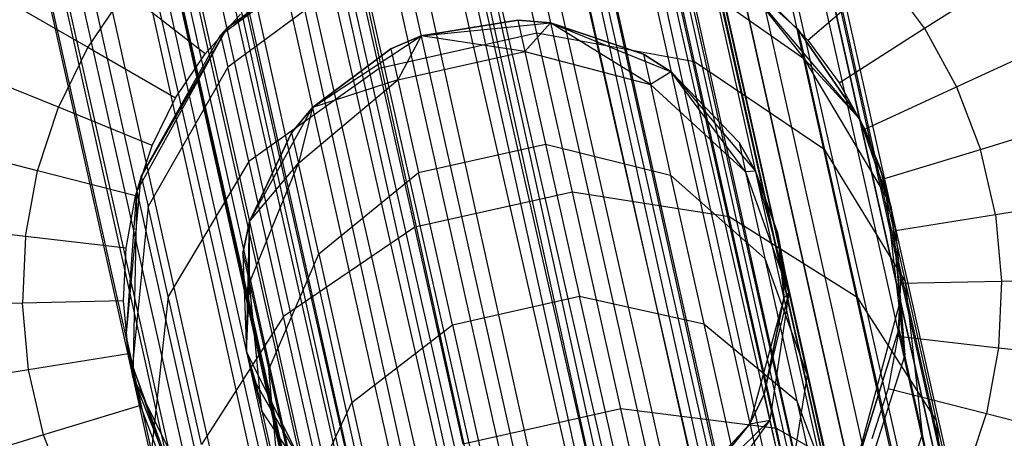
# Model space of a CAD drawing. Extents: x -38.3 to -0.1, y -39.1 to 0.
# Tile 200 of 256: x -22.035 to -21.536, y -7.943 to -7.731. Entities that reach past the tile are written whole.
import ezdxf

# ---------------------------------------------------------------- set-up
doc = ezdxf.new("R2010")
doc.units = 0
doc.header["$MEASUREMENT"] = 0
doc.layers.get('0').update_dxf_attribs({"color": 13, "linetype": 'CONTINUOUS'})

# ---------------------------------------------------------------- blocks, each defined once
blk = doc.blocks.new('ORTO_XII_A_STL')
at = {"color": 0}
for p, q in [((19.29394, 21.348, 0.9397), (15.55143, 38.08023, 0.9397)), ((19.29394, 21.348, 0.9397), (15.55143, 38.08023, 0.9397)), ((15.55143, 38.08023, 1.03392), (19.29394, 21.348, 1.03392)), ((15.55143, 38.08023, 1.03392), (19.29394, 21.348, 1.03392)), ((15.55561, 38.08117, 1.01054), (19.29394, 21.348, 1.03392)), ((15.55561, 38.08117, 1.01054), (19.29394, 21.348, 1.03392)), ((19.29394, 21.348, 1.03392), (15.55701, 38.08148, 0.98681)), ((19.29394, 21.348, 1.03392), (15.55701, 38.08148, 0.98681)), ((19.29952, 21.34925, 0.98681), (15.55701, 38.08148, 0.98681)), ((19.29952, 21.34925, 0.98681), (15.55701, 38.08148, 0.98681)), ((19.29394, 21.348, 0.9397), (15.54453, 38.07869, 0.91701)), ((19.29394, 21.348, 0.9397), (15.54453, 38.07869, 0.91701)), ((19.25121, 21.33844, 0.85627), (15.54453, 38.07869, 0.91701)), ((19.25121, 21.33844, 0.85627), (15.54453, 38.07869, 0.91701)), ((19.25121, 21.33844, 0.85627), (15.5087, 38.07067, 0.85627)), ((19.25121, 21.33844, 0.85627), (15.5087, 38.07067, 0.85627)), ((15.5087, 38.07067, 1.11735), (19.25121, 21.33844, 1.11735)), ((15.5087, 38.07067, 1.11735), (19.25121, 21.33844, 1.11735)), ((15.52301, 38.07387, 1.09863), (19.29394, 21.348, 1.03392)), ((15.52301, 38.07387, 1.09863), (19.29394, 21.348, 1.03392)), ((15.52301, 38.07387, 1.09863), (19.25121, 21.33844, 1.11735)), ((15.52301, 38.07387, 1.09863), (19.25121, 21.33844, 1.11735)), ((15.49064, 38.06664, 0.93795), (19.20807, 21.32879, 0.89544)), ((15.49064, 38.06664, 0.93795), (19.20807, 21.32879, 0.89544)), ((15.4923, 38.06701, 0.83947), (19.17554, 21.32152, 0.80275)), ((15.4923, 38.06701, 0.83947), (19.17554, 21.32152, 0.80275)), ((15.4923, 38.06701, 0.83947), (19.25121, 21.33844, 0.85627)), ((15.4923, 38.06701, 0.83947), (19.25121, 21.33844, 0.85627)), ((15.49547, 38.06772, 1.01979), (19.23798, 21.33548, 1.01979)), ((15.49547, 38.06772, 1.01979), (19.23798, 21.33548, 1.01979)), ((15.49547, 38.06772, 1.01979), (19.24189, 21.33636, 0.98681)), ((15.49547, 38.06772, 1.01979), (19.24189, 21.33636, 0.98681)), ((15.49547, 38.06772, 0.95383), (19.23798, 21.33548, 0.95383)), ((15.49547, 38.06772, 0.95383), (19.23798, 21.33548, 0.95383)), ((15.49547, 38.06772, 0.95383), (19.20807, 21.32879, 0.89544)), ((15.49547, 38.06772, 0.95383), (19.20807, 21.32879, 0.89544)), ((15.4984, 38.06837, 1.00342), (19.24189, 21.33636, 0.98681)), ((15.4984, 38.06837, 1.00342), (19.24189, 21.33636, 0.98681)), ((15.4984, 38.06837, 1.00342), (19.23798, 21.33548, 0.95383)), ((15.4984, 38.06837, 1.00342), (19.23798, 21.33548, 0.95383)), ((15.46556, 38.06103, 1.07819), (19.20807, 21.32879, 1.07819)), ((15.46556, 38.06103, 1.07819), (19.20807, 21.32879, 1.07819)), ((15.46556, 38.06103, 1.07819), (19.23798, 21.33548, 1.01979)), ((15.46556, 38.06103, 1.07819), (19.23798, 21.33548, 1.01979)), ((15.46556, 38.06103, 0.89544), (19.20807, 21.32879, 0.89544)), ((15.46556, 38.06103, 0.89544), (19.20807, 21.32879, 0.89544)), ((15.46556, 38.06103, 0.89544), (19.1551, 21.31694, 0.85797)), ((15.46556, 38.06103, 0.89544), (19.1551, 21.31694, 0.85797)), ((15.47558, 38.06327, 1.06509), (19.23798, 21.33548, 1.01979)), ((15.47558, 38.06327, 1.06509), (19.23798, 21.33548, 1.01979)), ((15.45408, 38.05846, 0.88367), (19.1551, 21.31694, 0.85797)), ((15.45408, 38.05846, 0.88367), (19.1551, 21.31694, 0.85797)), ((15.45418, 38.05848, 1.16111), (19.25121, 21.33844, 1.11735)), ((15.45418, 38.05848, 1.16111), (19.25121, 21.33844, 1.11735)), ((15.45418, 38.05848, 1.16111), (19.17554, 21.32152, 1.17087)), ((15.45418, 38.05848, 1.16111), (19.17554, 21.32152, 1.17087)), ((15.4274, 38.05249, 1.10882), (19.20807, 21.32879, 1.07819)), ((15.4274, 38.05249, 1.10882), (19.20807, 21.32879, 1.07819)), ((15.43303, 38.05375, 0.80275), (19.17554, 21.32152, 0.80275)), ((15.43303, 38.05375, 0.80275), (19.17554, 21.32152, 0.80275)), ((15.43303, 38.05375, 1.17087), (19.17554, 21.32152, 1.17087)), ((15.43303, 38.05375, 1.17087), (19.17554, 21.32152, 1.17087)), ((15.39709, 38.04571, 0.85302), (19.09121, 21.30265, 0.85002)), ((15.39709, 38.04571, 0.85302), (19.09121, 21.30265, 0.85002)), ((15.41088, 38.04879, 0.79568), (19.08426, 21.3011, 0.7914)), ((15.41088, 38.04879, 0.79568), (19.08426, 21.3011, 0.7914)), ((15.41088, 38.04879, 0.79568), (19.17554, 21.32152, 0.80275)), ((15.41088, 38.04879, 0.79568), (19.17554, 21.32152, 0.80275)), ((15.41259, 38.04918, 1.11565), (19.1551, 21.31694, 1.11565)), ((15.41259, 38.04918, 1.11565), (19.1551, 21.31694, 1.11565)), ((15.41259, 38.04918, 1.11565), (19.20807, 21.32879, 1.07819)), ((15.41259, 38.04918, 1.11565), (19.20807, 21.32879, 1.07819)), ((15.41259, 38.04918, 0.85797), (19.1551, 21.31694, 0.85797)), ((15.41259, 38.04918, 0.85797), (19.1551, 21.31694, 0.85797)), ((15.41259, 38.04918, 0.85797), (19.09121, 21.30265, 0.85002)), ((15.41259, 38.04918, 0.85797), (19.09121, 21.30265, 0.85002)), ((15.36491, 38.03851, 1.18366), (19.17554, 21.32152, 1.17087)), ((15.36491, 38.03851, 1.18366), (19.17554, 21.32152, 1.17087)), ((15.36491, 38.03851, 1.18366), (19.08426, 21.3011, 1.18223)), ((15.36491, 38.03851, 1.18366), (19.08426, 21.3011, 1.18223)), ((15.36491, 38.03851, 1.12461), (19.1551, 21.31694, 1.11565)), ((15.36491, 38.03851, 1.12461), (19.1551, 21.31694, 1.11565)), ((15.33273, 38.03132, 0.85302), (19.03103, 21.28919, 0.87341)), ((15.33273, 38.03132, 0.85302), (19.03103, 21.28919, 0.87341)), ((15.34175, 38.03333, 0.7914), (19.08426, 21.3011, 0.7914)), ((15.34175, 38.03333, 0.7914), (19.08426, 21.3011, 0.7914)), ((15.34175, 38.03333, 1.18223), (19.08426, 21.3011, 1.18223)), ((15.34175, 38.03333, 1.18223), (19.08426, 21.3011, 1.18223)), ((15.3487, 38.03489, 1.1236), (19.09121, 21.30265, 1.1236)), ((15.3487, 38.03489, 1.1236), (19.09121, 21.30265, 1.1236)), ((15.3487, 38.03489, 1.1236), (19.1551, 21.31694, 1.11565)), ((15.3487, 38.03489, 1.1236), (19.1551, 21.31694, 1.11565)), ((15.3487, 38.03489, 0.85002), (19.09121, 21.30265, 0.85002)), ((15.3487, 38.03489, 0.85002), (19.09121, 21.30265, 0.85002)), ((15.3487, 38.03489, 0.85002), (19.03103, 21.28919, 0.87341)), ((15.3487, 38.03489, 0.85002), (19.03103, 21.28919, 0.87341)), ((15.31894, 38.02823, 0.79568), (18.99829, 21.28187, 0.82481)), ((15.31894, 38.02823, 0.79568), (18.99829, 21.28187, 0.82481)), ((15.31894, 38.02823, 0.79568), (19.08426, 21.3011, 0.7914)), ((15.31894, 38.02823, 0.79568), (19.08426, 21.3011, 0.7914)), ((15.28852, 38.02143, 1.10021), (19.03103, 21.28919, 1.10021)), ((15.28852, 38.02143, 1.10021), (19.03103, 21.28919, 1.10021)), ((15.28852, 38.02143, 1.10021), (19.09121, 21.30265, 1.1236)), ((15.28852, 38.02143, 1.10021), (19.09121, 21.30265, 1.1236)), ((15.28852, 38.02143, 0.87341), (19.03103, 21.28919, 0.87341)), ((15.28852, 38.02143, 0.87341), (19.03103, 21.28919, 0.87341)), ((15.28852, 38.02143, 0.87341), (18.98835, 21.27965, 0.92277)), ((15.28852, 38.02143, 0.87341), (18.98835, 21.27965, 0.92277)), ((15.30242, 38.02453, 1.10882), (19.09121, 21.30265, 1.1236)), ((15.30242, 38.02453, 1.10882), (19.09121, 21.30265, 1.1236)), ((15.27563, 38.01854, 1.16111), (19.08426, 21.3011, 1.18223)), ((15.27563, 38.01854, 1.16111), (19.08426, 21.3011, 1.18223)), ((15.27563, 38.01854, 1.16111), (18.99829, 21.28187, 1.14882)), ((15.27563, 38.01854, 1.16111), (18.99829, 21.28187, 1.14882)), ((15.27574, 38.01857, 0.88367), (18.98835, 21.27965, 0.92277)), ((15.27574, 38.01857, 0.88367), (18.98835, 21.27965, 0.92277)), ((15.23917, 38.01039, 0.93795), (18.97294, 21.2762, 0.98681)), ((15.23917, 38.01039, 0.93795), (18.97294, 21.2762, 0.98681)), ((15.24584, 38.01188, 1.05085), (18.98835, 21.27965, 1.05085)), ((15.24584, 38.01188, 1.05085), (18.98835, 21.27965, 1.05085)), ((15.24584, 38.01188, 1.05085), (19.03103, 21.28919, 1.10021)), ((15.24584, 38.01188, 1.05085), (19.03103, 21.28919, 1.10021)), ((15.24584, 38.01188, 0.92277), (18.98835, 21.27965, 0.92277)), ((15.24584, 38.01188, 0.92277), (18.98835, 21.27965, 0.92277)), ((15.24584, 38.01188, 0.92277), (18.97294, 21.2762, 0.98681)), ((15.24584, 38.01188, 0.92277), (18.97294, 21.2762, 0.98681)), ((15.25424, 38.01376, 1.06509), (19.03103, 21.28919, 1.10021)), ((15.25424, 38.01376, 1.06509), (19.03103, 21.28919, 1.10021)), ((15.25578, 38.0141, 0.82481), (18.99829, 21.28187, 0.82481)), ((15.25578, 38.0141, 0.82481), (18.99829, 21.28187, 0.82481)), ((15.25578, 38.0141, 1.14882), (18.99829, 21.28187, 1.14882)), ((15.25578, 38.0141, 1.14882), (18.99829, 21.28187, 1.14882)), ((18.97294, 21.2762, 0.98681), (15.23044, 38.00843, 0.98681)), ((15.23044, 38.00843, 0.98681), (18.98835, 21.27965, 1.05085)), ((15.23044, 38.00843, 0.98681), (18.98835, 21.27965, 1.05085)), ((18.97294, 21.2762, 0.98681), (15.23044, 38.00843, 0.98681)), ((15.23142, 38.00866, 1.00342), (18.98835, 21.27965, 1.05085)), ((15.23142, 38.00866, 1.00342), (18.98835, 21.27965, 1.05085)), ((15.23752, 38.01002, 0.83947), (18.93732, 21.26823, 0.89533)), ((15.23752, 38.01002, 0.83947), (18.93732, 21.26823, 0.89533)), ((15.23752, 38.01002, 0.83947), (18.99829, 21.28187, 0.82481)), ((15.23752, 38.01002, 0.83947), (18.99829, 21.28187, 0.82481)), ((15.19481, 38.00047, 0.89533), (18.93732, 21.26823, 0.89533)), ((15.19481, 38.00047, 0.89533), (18.93732, 21.26823, 0.89533)), ((15.19481, 38.00047, 1.07829), (18.93732, 21.26823, 1.07829)), ((15.19481, 38.00047, 1.07829), (18.93732, 21.26823, 1.07829)), ((15.20681, 38.00315, 1.09863), (18.99829, 21.28187, 1.14882)), ((15.20681, 38.00315, 1.09863), (18.99829, 21.28187, 1.14882)), ((15.20681, 38.00315, 1.09863), (18.93732, 21.26823, 1.07829)), ((15.20681, 38.00315, 1.09863), (18.93732, 21.26823, 1.07829)), ((15.17281, 37.99555, 0.98681), (18.91531, 21.26331, 0.98681)), ((15.17281, 37.99555, 0.98681), (18.91531, 21.26331, 0.98681)), ((15.17421, 37.99586, 1.01054), (18.93732, 21.26823, 1.07829)), ((15.17421, 37.99586, 1.01054), (18.93732, 21.26823, 1.07829)), ((15.17421, 37.99586, 1.01054), (18.91531, 21.26331, 0.98681)), ((15.17421, 37.99586, 1.01054), (18.91531, 21.26331, 0.98681)), ((15.18529, 37.99834, 0.91701), (18.93732, 21.26823, 0.89533)), ((18.91531, 21.26331, 0.98681), (15.18529, 37.99834, 0.91701)), ((15.18529, 37.99834, 0.91701), (18.93732, 21.26823, 0.89533)), ((18.91531, 21.26331, 0.98681), (15.18529, 37.99834, 0.91701)), ((16.73852, 31.78856, 4.60048), (16.65985, 31.73673, 4.60048)), ((16.73852, 31.78856, 4.60048), (16.65985, 31.73673, 4.60048)), ((16.81692, 31.73427, 2.43241), (16.80594, 31.78337, 2.642)), ((16.81692, 31.73427, 2.43241), (16.80594, 31.78337, 2.642)), ((16.65666, 31.7332, 2.85689), (16.72237, 31.78201, 2.85689)), ((16.65666, 31.7332, 2.85689), (16.72237, 31.78201, 2.85689)), ((16.72237, 31.78201, 2.85689), (16.65985, 31.73673, 4.60048)), ((16.72237, 31.78201, 2.85689), (16.65985, 31.73673, 4.60048)), ((16.72606, 31.76551, 2.642), (16.66026, 31.71709, 2.64721)), ((16.72606, 31.76551, 2.642), (16.66026, 31.71709, 2.64721)), ((16.73704, 31.7164, 2.43241), (16.72606, 31.76551, 2.642)), ((16.73704, 31.7164, 2.43241), (16.72606, 31.76551, 2.642)), ((16.95266, 31.72093, 2.65673), (16.88609, 31.7676, 2.64721)), ((16.89681, 31.71969, 2.4427), (16.88609, 31.7676, 2.64721)), ((16.95266, 31.72093, 2.65673), (16.88609, 31.7676, 2.64721)), ((16.89681, 31.71969, 2.4427), (16.88609, 31.7676, 2.64721)), ((16.95417, 31.73071, 16.98681), (16.99319, 31.76397, 16.98232)), ((16.95417, 31.73071, 16.98681), (16.99319, 31.76397, 16.98232)), ((17.01335, 31.73675, 16.98232), (16.99319, 31.76397, 16.98232)), ((17.01335, 31.73675, 16.98232), (16.99319, 31.76397, 16.98232)), ((17.01335, 31.73675, 16.98232), (17.05523, 31.76354, 16.969)), ((17.01335, 31.73675, 16.98232), (17.05523, 31.76354, 16.969)), ((16.98057, 31.69073, 4.60048), (16.91963, 31.76259, 4.60048)), ((16.91963, 31.76259, 2.85689), (16.95266, 31.72093, 2.65673)), ((16.91963, 31.76259, 2.85689), (16.95266, 31.72093, 2.65673)), ((16.91963, 31.76259, 2.85689), (16.94922, 31.7363, 2.85689)), ((16.94922, 31.7363, 2.85689), (16.91963, 31.76259, 4.60048)), ((16.98057, 31.69073, 4.60048), (16.91963, 31.76259, 4.60048)), ((16.94922, 31.7363, 2.85689), (16.91963, 31.76259, 4.60048)), ((16.91963, 31.76259, 2.85689), (16.94922, 31.7363, 2.85689)), ((16.60835, 31.75521, 16.98232), (16.58945, 31.7271, 16.98232)), ((16.60835, 31.75521, 16.98232), (16.58945, 31.7271, 16.98232)), ((16.64885, 31.72376, 16.98681), (16.60835, 31.75521, 16.98232)), ((16.64885, 31.72376, 16.98681), (16.60835, 31.75521, 16.98232)), ((16.5464, 31.75196, 16.969), (16.58945, 31.7271, 16.98232)), ((16.5464, 31.75196, 16.969), (16.58945, 31.7271, 16.98232)), ((16.93539, 31.74993, 16.98681), (16.95417, 31.73071, 16.98681)), ((16.93539, 31.74993, 16.98681), (16.95417, 31.73071, 16.98681)), ((16.64885, 31.72376, 16.98681), (16.66673, 31.74381, 16.98681)), ((16.64885, 31.72376, 16.98681), (16.66673, 31.74381, 16.98681)), ((16.80731, 31.7408, 2.85689), (16.75827, 31.73291, 2.85689)), ((16.75827, 31.73291, 4.60048), (16.80731, 31.7408, 2.85689)), ((16.80731, 31.7408, 2.85689), (16.75827, 31.73291, 2.85689)), ((16.75827, 31.73291, 4.60048), (16.80731, 31.7408, 2.85689)), ((16.75827, 31.73291, 4.60048), (16.8239, 31.73944, 4.60048)), ((16.75827, 31.73291, 4.60048), (16.8239, 31.73944, 4.60048)), ((16.8239, 31.73944, 2.85689), (16.80731, 31.7408, 2.85689)), ((16.80731, 31.7408, 2.85689), (16.81085, 31.725, 2.65119)), ((16.80731, 31.7408, 2.85689), (16.81085, 31.725, 2.65119)), ((16.80731, 31.7408, 2.85689), (16.8239, 31.73944, 4.60048)), ((16.80731, 31.7408, 2.85689), (16.8239, 31.73944, 4.60048)), ((16.8239, 31.73944, 2.85689), (16.80731, 31.7408, 2.85689)), ((16.8239, 31.73944, 2.85689), (16.81085, 31.725, 2.65119)), ((16.8239, 31.73944, 2.85689), (16.81085, 31.725, 2.65119)), ((16.8239, 31.73944, 4.60048), (16.88504, 31.71473, 4.60048)), ((16.87444, 31.70821, 2.65599), (16.8239, 31.73944, 2.85689)), ((16.87099, 31.72364, 2.85689), (16.8239, 31.73944, 2.85689)), ((16.87444, 31.70821, 2.65599), (16.8239, 31.73944, 2.85689)), ((16.8239, 31.73944, 4.60048), (16.87099, 31.72364, 2.85689)), ((16.8239, 31.73944, 4.60048), (16.88504, 31.71473, 4.60048)), ((16.8239, 31.73944, 2.85689), (16.8239, 31.73944, 4.60048)), ((16.8239, 31.73944, 2.85689), (16.8239, 31.73944, 4.60048)), ((16.87099, 31.72364, 2.85689), (16.8239, 31.73944, 2.85689)), ((16.8239, 31.73944, 4.60048), (16.87099, 31.72364, 2.85689)), ((16.65985, 31.73673, 4.60048), (16.61427, 31.65427, 4.60048)), ((16.65985, 31.73673, 4.60048), (16.61427, 31.65427, 4.60048)), ((16.65985, 31.73673, 4.60048), (16.61648, 31.66188, 2.85689)), ((16.65985, 31.73673, 4.60048), (16.61648, 31.66188, 2.85689)), ((16.65666, 31.7332, 2.85689), (16.65985, 31.73673, 4.60048)), ((16.65666, 31.7332, 2.85689), (16.65985, 31.73673, 4.60048)), ((16.81692, 31.73427, 2.43241), (16.73704, 31.7164, 2.43241)), ((16.81692, 31.73427, 2.43241), (16.73704, 31.7164, 2.43241)), ((16.89681, 31.71969, 2.4427), (16.81692, 31.73427, 2.43241)), ((16.83493, 31.65377, 2.23326), (16.81692, 31.73427, 2.43241)), ((16.89681, 31.71969, 2.4427), (16.81692, 31.73427, 2.43241)), ((16.83493, 31.65377, 2.23326), (16.81692, 31.73427, 2.43241)), ((16.94922, 31.7363, 2.85689), (16.95266, 31.72093, 2.65673)), ((16.94922, 31.7363, 2.85689), (16.95266, 31.72093, 2.65673)), ((16.94922, 31.7363, 2.85689), (16.98057, 31.69073, 2.85689)), ((16.98057, 31.69073, 4.60048), (16.94922, 31.7363, 2.85689)), ((16.94922, 31.7363, 2.85689), (16.98057, 31.69073, 2.85689)), ((16.98057, 31.69073, 4.60048), (16.94922, 31.7363, 2.85689)), ((16.97016, 31.70912, 16.98681), (17.01335, 31.73675, 16.98232)), ((16.97016, 31.70912, 16.98681), (17.01335, 31.73675, 16.98232)), ((17.01335, 31.73675, 16.98232), (17.02961, 31.70705, 16.98232)), ((17.01335, 31.73675, 16.98232), (17.02961, 31.70705, 16.98232)), ((16.61648, 31.66188, 2.85689), (16.65666, 31.7332, 2.85689)), ((16.61648, 31.66188, 2.85689), (16.65666, 31.7332, 2.85689)), ((16.65666, 31.7332, 2.85689), (16.66026, 31.71709, 2.64721)), ((16.65666, 31.7332, 2.85689), (16.66026, 31.71709, 2.64721)), ((16.70319, 31.69662, 4.60048), (16.75827, 31.73291, 4.60048)), ((16.70319, 31.69662, 4.60048), (16.75827, 31.73291, 4.60048)), ((16.75827, 31.73291, 2.85689), (16.74295, 31.72641, 2.85689)), ((16.74295, 31.72641, 2.85689), (16.75827, 31.73291, 4.60048)), ((16.74295, 31.72641, 2.85689), (16.75827, 31.73291, 4.60048)), ((16.75827, 31.73291, 2.85689), (16.74295, 31.72641, 2.85689)), ((16.75827, 31.73291, 2.85689), (16.74648, 31.71061, 2.65119)), ((16.75827, 31.73291, 2.85689), (16.74648, 31.71061, 2.65119)), ((16.81085, 31.725, 2.65119), (16.75827, 31.73291, 2.85689)), ((16.81085, 31.725, 2.65119), (16.75827, 31.73291, 2.85689)), ((16.75827, 31.73291, 2.85689), (16.75827, 31.73291, 4.60048)), ((16.75827, 31.73291, 2.85689), (16.75827, 31.73291, 4.60048)), ((16.95417, 31.73071, 16.98681), (16.97016, 31.70912, 16.98681)), ((16.95417, 31.73071, 16.98681), (16.97016, 31.70912, 16.98681)), ((16.58945, 31.7271, 16.98232), (16.57456, 31.69669, 16.98232)), ((16.58945, 31.7271, 16.98232), (16.57456, 31.69669, 16.98232)), ((16.58945, 31.7271, 16.98232), (16.63386, 31.70146, 16.98681)), ((16.58945, 31.7271, 16.98232), (16.63386, 31.70146, 16.98681)), ((16.63386, 31.70146, 16.98681), (16.64885, 31.72376, 16.98681)), ((16.63386, 31.70146, 16.98681), (16.64885, 31.72376, 16.98681)), ((16.74295, 31.72641, 2.85689), (16.70319, 31.69662, 2.85689)), ((16.70319, 31.69662, 4.60048), (16.74295, 31.72641, 2.85689)), ((16.74295, 31.72641, 2.85689), (16.70319, 31.69662, 2.85689)), ((16.70319, 31.69662, 4.60048), (16.74295, 31.72641, 2.85689)), ((16.74295, 31.72641, 2.85689), (16.74648, 31.71061, 2.65119)), ((16.74295, 31.72641, 2.85689), (16.74648, 31.71061, 2.65119)), ((16.74648, 31.71061, 2.65119), (16.81085, 31.725, 2.65119)), ((16.74648, 31.71061, 2.65119), (16.81085, 31.725, 2.65119)), ((16.81085, 31.725, 2.65119), (16.87444, 31.70821, 2.65599)), ((16.81085, 31.725, 2.65119), (16.87444, 31.70821, 2.65599)), ((16.81085, 31.725, 2.65119), (16.82136, 31.678, 2.45056)), ((16.81085, 31.725, 2.65119), (16.82136, 31.678, 2.45056)), ((16.88504, 31.71473, 2.85689), (16.87099, 31.72364, 2.85689)), ((16.87099, 31.72364, 2.85689), (16.87444, 31.70821, 2.65599)), ((16.87099, 31.72364, 2.85689), (16.87444, 31.70821, 2.65599)), ((16.87099, 31.72364, 2.85689), (16.88504, 31.71473, 4.60048)), ((16.87099, 31.72364, 2.85689), (16.88504, 31.71473, 4.60048)), ((16.88504, 31.71473, 2.85689), (16.87099, 31.72364, 2.85689)), ((17.02961, 31.70705, 16.98232), (17.07474, 31.72789, 16.969)), ((17.02961, 31.70705, 16.98232), (17.07474, 31.72789, 16.969)), ((16.96289, 31.67519, 2.46149), (16.89681, 31.71969, 2.4427)), ((16.91438, 31.64114, 2.24838), (16.89681, 31.71969, 2.4427)), ((16.96289, 31.67519, 2.46149), (16.89681, 31.71969, 2.4427)), ((16.91438, 31.64114, 2.24838), (16.89681, 31.71969, 2.4427)), ((16.95266, 31.72093, 2.65673), (16.98057, 31.69073, 2.85689)), ((16.99412, 31.65141, 2.66891), (16.95266, 31.72093, 2.65673)), ((16.95266, 31.72093, 2.65673), (16.98057, 31.69073, 2.85689)), ((16.96289, 31.67519, 2.46149), (16.95266, 31.72093, 2.65673)), ((16.99412, 31.65141, 2.66891), (16.95266, 31.72093, 2.65673)), ((16.96289, 31.67519, 2.46149), (16.95266, 31.72093, 2.65673)), ((16.57456, 31.69669, 16.98232), (16.52852, 31.71545, 16.969)), ((16.57456, 31.69669, 16.98232), (16.52852, 31.71545, 16.969)), ((16.66026, 31.71709, 2.64721), (16.61992, 31.64651, 2.65673)), ((16.66026, 31.71709, 2.64721), (16.61992, 31.64651, 2.65673)), ((16.67098, 31.66918, 2.4427), (16.66026, 31.71709, 2.64721)), ((16.67098, 31.66918, 2.4427), (16.66026, 31.71709, 2.64721)), ((16.73704, 31.7164, 2.43241), (16.67098, 31.66918, 2.4427)), ((16.73704, 31.7164, 2.43241), (16.67098, 31.66918, 2.4427)), ((16.75505, 31.6359, 2.23326), (16.73704, 31.7164, 2.43241)), ((16.75505, 31.6359, 2.23326), (16.73704, 31.7164, 2.43241)), ((16.88504, 31.71473, 2.85689), (16.87444, 31.70821, 2.65599)), ((16.88504, 31.71473, 2.85689), (16.87444, 31.70821, 2.65599)), ((16.88504, 31.71473, 4.60048), (16.9277, 31.66442, 4.60048)), ((16.92271, 31.66407, 2.66448), (16.88504, 31.71473, 2.85689)), ((16.9194, 31.67885, 2.85689), (16.88504, 31.71473, 2.85689)), ((16.92271, 31.66407, 2.66448), (16.88504, 31.71473, 2.85689)), ((16.88504, 31.71473, 4.60048), (16.9194, 31.67885, 2.85689)), ((16.88504, 31.71473, 4.60048), (16.9277, 31.66442, 4.60048)), ((16.88504, 31.71473, 2.85689), (16.88504, 31.71473, 4.60048)), ((16.88504, 31.71473, 2.85689), (16.88504, 31.71473, 4.60048)), ((16.9194, 31.67885, 2.85689), (16.88504, 31.71473, 2.85689)), ((16.88504, 31.71473, 4.60048), (16.9194, 31.67885, 2.85689)), ((16.6961, 31.66832, 2.65599), (16.74648, 31.71061, 2.65119)), ((16.6961, 31.66832, 2.65599), (16.74648, 31.71061, 2.65119)), ((16.74648, 31.71061, 2.65119), (16.70319, 31.69662, 2.85689)), ((16.74648, 31.71061, 2.65119), (16.70319, 31.69662, 2.85689)), ((16.74648, 31.71061, 2.65119), (16.757, 31.6636, 2.45056)), ((16.74648, 31.71061, 2.65119), (16.757, 31.6636, 2.45056)), ((16.97016, 31.70912, 16.98681), (16.98306, 31.68555, 16.98681)), ((16.97016, 31.70912, 16.98681), (16.98306, 31.68555, 16.98681)), ((16.87444, 31.70821, 2.65599), (16.92271, 31.66407, 2.66448)), ((16.87444, 31.70821, 2.65599), (16.92271, 31.66407, 2.66448)), ((16.87444, 31.70821, 2.65599), (16.88471, 31.6623, 2.46004)), ((16.87444, 31.70821, 2.65599), (16.88471, 31.6623, 2.46004)), ((16.98306, 31.68555, 16.98681), (17.02961, 31.70705, 16.98232)), ((16.98306, 31.68555, 16.98681), (17.02961, 31.70705, 16.98232)), ((17.02961, 31.70705, 16.98232), (17.04167, 31.6754, 16.98232)), ((17.02961, 31.70705, 16.98232), (17.04167, 31.6754, 16.98232)), ((16.62204, 31.67734, 16.98681), (16.63386, 31.70146, 16.98681)), ((16.62204, 31.67734, 16.98681), (16.63386, 31.70146, 16.98681)), ((16.56395, 31.66452, 16.98232), (16.57456, 31.69669, 16.98232)), ((16.56395, 31.66452, 16.98232), (16.57456, 31.69669, 16.98232)), ((16.62204, 31.67734, 16.98681), (16.57456, 31.69669, 16.98232)), ((16.62204, 31.67734, 16.98681), (16.57456, 31.69669, 16.98232)), ((16.67129, 31.6389, 4.60048), (16.70319, 31.69662, 4.60048)), ((16.67129, 31.6389, 4.60048), (16.70319, 31.69662, 4.60048)), ((16.70319, 31.69662, 2.85689), (16.69265, 31.68375, 2.85689)), ((16.69265, 31.68375, 2.85689), (16.70319, 31.69662, 4.60048)), ((16.69265, 31.68375, 2.85689), (16.70319, 31.69662, 4.60048)), ((16.70319, 31.69662, 2.85689), (16.69265, 31.68375, 2.85689)), ((16.70319, 31.69662, 2.85689), (16.6961, 31.66832, 2.65599)), ((16.70319, 31.69662, 2.85689), (16.6961, 31.66832, 2.65599)), ((16.70319, 31.69662, 2.85689), (16.70319, 31.69662, 4.60048)), ((16.70319, 31.69662, 2.85689), (16.70319, 31.69662, 4.60048)), ((16.99644, 31.64601, 4.60048), (16.98057, 31.69073, 4.60048)), ((16.98057, 31.69073, 2.85689), (16.99412, 31.65141, 2.66891)), ((16.98057, 31.69073, 2.85689), (16.99412, 31.65141, 2.66891)), ((16.98057, 31.69073, 2.85689), (16.99089, 31.66585, 2.85689)), ((16.99089, 31.66585, 2.85689), (16.98057, 31.69073, 4.60048)), ((16.99644, 31.64601, 4.60048), (16.98057, 31.69073, 4.60048)), ((16.99089, 31.66585, 2.85689), (16.98057, 31.69073, 4.60048)), ((16.98057, 31.69073, 2.85689), (16.99089, 31.66585, 2.85689)), ((16.98057, 31.69073, 2.85689), (16.98057, 31.69073, 4.60048)), ((16.98057, 31.69073, 2.85689), (16.98057, 31.69073, 4.60048)), ((17.04167, 31.6754, 16.98232), (17.08923, 31.6899, 16.969)), ((17.04167, 31.6754, 16.98232), (17.08923, 31.6899, 16.969)), ((16.69265, 31.68375, 2.85689), (16.67129, 31.6389, 2.85689)), ((16.67129, 31.6389, 4.60048), (16.69265, 31.68375, 2.85689)), ((16.69265, 31.68375, 2.85689), (16.67129, 31.6389, 2.85689)), ((16.67129, 31.6389, 4.60048), (16.69265, 31.68375, 2.85689)), ((16.69265, 31.68375, 2.85689), (16.6961, 31.66832, 2.65599)), ((16.69265, 31.68375, 2.85689), (16.6961, 31.66832, 2.65599)), ((16.98306, 31.68555, 16.98681), (16.99263, 31.66045, 16.98681)), ((16.98306, 31.68555, 16.98681), (16.99263, 31.66045, 16.98681)), ((16.9277, 31.66442, 2.85689), (16.9194, 31.67885, 2.85689)), ((16.9194, 31.67885, 2.85689), (16.92271, 31.66407, 2.66448)), ((16.9194, 31.67885, 2.85689), (16.92271, 31.66407, 2.66448)), ((16.9194, 31.67885, 2.85689), (16.9277, 31.66442, 4.60048)), ((16.9194, 31.67885, 2.85689), (16.9277, 31.66442, 4.60048)), ((16.9277, 31.66442, 2.85689), (16.9194, 31.67885, 2.85689)), ((16.56395, 31.66452, 16.98232), (16.51578, 31.67684, 16.969)), ((16.56395, 31.66452, 16.98232), (16.51578, 31.67684, 16.969)), ((16.61362, 31.65182, 16.98681), (16.62204, 31.67734, 16.98681)), ((16.61362, 31.65182, 16.98681), (16.62204, 31.67734, 16.98681)), ((16.757, 31.6636, 2.45056), (16.82136, 31.678, 2.45056)), ((16.757, 31.6636, 2.45056), (16.82136, 31.678, 2.45056)), ((16.82136, 31.678, 2.45056), (16.88471, 31.6623, 2.46004)), ((16.82136, 31.678, 2.45056), (16.88471, 31.6623, 2.46004)), ((16.82136, 31.678, 2.45056), (16.8386, 31.60094, 2.25994)), ((16.82136, 31.678, 2.45056), (16.8386, 31.60094, 2.25994)), ((17.00373, 31.60845, 2.48555), (16.96289, 31.67519, 2.46149)), ((16.97966, 31.6002, 2.276), (16.96289, 31.67519, 2.46149)), ((17.00373, 31.60845, 2.48555), (16.96289, 31.67519, 2.46149)), ((16.97966, 31.6002, 2.276), (16.96289, 31.67519, 2.46149)), ((16.99263, 31.66045, 16.98681), (17.04167, 31.6754, 16.98232)), ((16.99263, 31.66045, 16.98681), (17.04167, 31.6754, 16.98232)), ((17.04932, 31.64241, 16.98232), (17.04167, 31.6754, 16.98232)), ((17.04932, 31.64241, 16.98232), (17.04167, 31.6754, 16.98232)), ((16.67098, 31.66918, 2.4427), (16.63015, 31.60076, 2.46149)), ((16.67098, 31.66918, 2.4427), (16.63015, 31.60076, 2.46149)), ((16.68854, 31.59063, 2.24838), (16.67098, 31.66918, 2.4427)), ((16.68854, 31.59063, 2.24838), (16.67098, 31.66918, 2.4427)), ((16.55782, 31.63122, 16.98232), (16.56395, 31.66452, 16.98232)), ((16.55782, 31.63122, 16.98232), (16.56395, 31.66452, 16.98232)), ((16.61362, 31.65182, 16.98681), (16.56395, 31.66452, 16.98232)), ((16.61362, 31.65182, 16.98681), (16.56395, 31.66452, 16.98232)), ((16.67124, 31.60782, 2.66448), (16.6961, 31.66832, 2.65599)), ((16.67124, 31.60782, 2.66448), (16.6961, 31.66832, 2.65599)), ((16.67129, 31.6389, 2.85689), (16.6961, 31.66832, 2.65599)), ((16.67129, 31.6389, 2.85689), (16.6961, 31.66832, 2.65599)), ((16.70637, 31.62241, 2.46004), (16.6961, 31.66832, 2.65599)), ((16.70637, 31.62241, 2.46004), (16.6961, 31.66832, 2.65599)), ((16.70637, 31.62241, 2.46004), (16.757, 31.6636, 2.45056)), ((16.70637, 31.62241, 2.46004), (16.757, 31.6636, 2.45056)), ((16.77423, 31.58655, 2.25994), (16.757, 31.6636, 2.45056)), ((16.77423, 31.58655, 2.25994), (16.757, 31.6636, 2.45056)), ((16.9277, 31.66442, 2.85689), (16.92271, 31.66407, 2.66448)), ((16.9277, 31.66442, 2.85689), (16.92271, 31.66407, 2.66448)), ((16.92271, 31.66407, 2.66448), (16.94458, 31.6027, 2.67472)), ((16.92271, 31.66407, 2.66448), (16.94458, 31.6027, 2.67472)), ((16.92271, 31.66407, 2.66448), (16.93254, 31.6201, 2.47681)), ((16.92271, 31.66407, 2.66448), (16.93254, 31.6201, 2.47681)), ((16.9277, 31.66442, 4.60048), (16.93881, 31.63312, 4.60048)), ((16.93881, 31.63312, 2.85689), (16.9277, 31.66442, 2.85689)), ((16.9277, 31.66442, 2.85689), (16.94458, 31.6027, 2.67472)), ((16.9277, 31.66442, 2.85689), (16.94458, 31.6027, 2.67472)), ((16.9277, 31.66442, 2.85689), (16.9277, 31.66442, 4.60048)), ((16.9277, 31.66442, 2.85689), (16.9277, 31.66442, 4.60048)), ((16.93881, 31.63312, 2.85689), (16.9277, 31.66442, 2.85689)), ((16.9277, 31.66442, 4.60048), (16.93881, 31.63312, 4.60048)), ((16.99089, 31.66585, 2.85689), (16.99412, 31.65141, 2.66891)), ((16.99089, 31.66585, 2.85689), (16.99412, 31.65141, 2.66891)), ((16.99089, 31.66585, 2.85689), (16.99644, 31.64601, 2.85689)), ((16.99644, 31.64601, 4.60048), (16.99089, 31.66585, 2.85689)), ((16.99089, 31.66585, 2.85689), (16.99644, 31.64601, 2.85689)), ((16.99644, 31.64601, 4.60048), (16.99089, 31.66585, 2.85689)), ((16.60879, 31.58039, 2.85689), (16.61648, 31.66188, 2.85689)), ((16.60879, 31.58039, 2.85689), (16.61648, 31.66188, 2.85689)), ((16.61648, 31.66188, 2.85689), (16.61427, 31.65427, 4.60048)), ((16.61648, 31.66188, 2.85689), (16.61427, 31.65427, 4.60048)), ((16.61648, 31.66188, 2.85689), (16.61992, 31.64651, 2.65673)), ((16.61648, 31.66188, 2.85689), (16.61992, 31.64651, 2.65673)), ((16.88471, 31.6623, 2.46004), (16.93254, 31.6201, 2.47681)), ((16.88471, 31.6623, 2.46004), (16.93254, 31.6201, 2.47681)), ((16.88471, 31.6623, 2.46004), (16.90155, 31.58704, 2.27385)), ((16.88471, 31.6623, 2.46004), (16.90155, 31.58704, 2.27385)), ((16.99263, 31.66045, 16.98681), (16.99869, 31.63428, 16.98681)), ((16.99263, 31.66045, 16.98681), (16.99869, 31.63428, 16.98681)), ((16.60879, 31.58039, 2.85689), (16.61427, 31.65427, 4.60048)), ((16.60879, 31.58039, 2.85689), (16.61427, 31.65427, 4.60048)), ((16.61427, 31.65427, 4.60048), (16.61223, 31.56007, 4.60048)), ((16.61427, 31.65427, 4.60048), (16.61223, 31.56007, 4.60048)), ((16.83493, 31.65377, 2.23326), (16.75505, 31.6359, 2.23326)), ((16.83493, 31.65377, 2.23326), (16.75505, 31.6359, 2.23326)), ((16.91438, 31.64114, 2.24838), (16.83493, 31.65377, 2.23326)), ((16.85951, 31.54386, 2.04948), (16.83493, 31.65377, 2.23326)), ((16.91438, 31.64114, 2.24838), (16.83493, 31.65377, 2.23326)), ((16.85951, 31.54386, 2.04948), (16.83493, 31.65377, 2.23326)), ((16.60876, 31.6254, 16.98681), (16.61362, 31.65182, 16.98681)), ((16.60876, 31.6254, 16.98681), (16.61362, 31.65182, 16.98681)), ((17.00332, 31.57108, 2.68164), (16.99412, 31.65141, 2.66891)), ((16.99412, 31.65141, 2.66891), (16.99644, 31.64601, 2.85689)), ((16.99412, 31.65141, 2.66891), (16.99644, 31.64601, 2.85689)), ((17.00373, 31.60845, 2.48555), (16.99412, 31.65141, 2.66891)), ((17.00332, 31.57108, 2.68164), (16.99412, 31.65141, 2.66891)), ((17.00373, 31.60845, 2.48555), (16.99412, 31.65141, 2.66891)), ((17.04932, 31.64241, 16.98232), (17.0984, 31.6503, 16.969)), ((17.04932, 31.64241, 16.98232), (17.0984, 31.6503, 16.969)), ((16.61992, 31.64651, 2.65673), (16.61202, 31.56595, 2.66891)), ((16.61992, 31.64651, 2.65673), (16.61202, 31.56595, 2.66891)), ((16.63015, 31.60076, 2.46149), (16.61992, 31.64651, 2.65673)), ((16.63015, 31.60076, 2.46149), (16.61992, 31.64651, 2.65673)), ((17.00114, 31.59878, 4.60048), (16.99644, 31.64601, 4.60048)), ((16.99644, 31.64601, 2.85689), (17.00332, 31.57108, 2.68164)), ((16.99644, 31.64601, 2.85689), (17.00114, 31.59878, 2.85689)), ((16.99644, 31.64601, 2.85689), (17.00332, 31.57108, 2.68164)), ((16.99644, 31.64601, 2.85689), (17.00114, 31.59878, 2.85689)), ((16.99644, 31.64601, 2.85689), (16.99644, 31.64601, 4.60048)), ((17.00114, 31.59878, 4.60048), (16.99644, 31.64601, 4.60048)), ((16.99644, 31.64601, 2.85689), (16.99644, 31.64601, 4.60048)), ((16.67129, 31.6389, 2.85689), (16.66793, 31.6226, 2.85689)), ((16.66793, 31.6226, 2.85689), (16.67129, 31.6389, 4.60048)), ((16.66793, 31.6226, 2.85689), (16.67129, 31.6389, 4.60048)), ((16.67129, 31.6389, 2.85689), (16.66793, 31.6226, 2.85689)), ((16.66986, 31.57296, 4.60048), (16.67129, 31.6389, 4.60048)), ((16.66986, 31.57296, 4.60048), (16.67129, 31.6389, 4.60048)), ((16.67124, 31.60782, 2.66448), (16.67129, 31.6389, 2.85689)), ((16.67124, 31.60782, 2.66448), (16.67129, 31.6389, 2.85689)), ((16.67129, 31.6389, 2.85689), (16.67129, 31.6389, 4.60048)), ((16.67129, 31.6389, 2.85689), (16.67129, 31.6389, 4.60048)), ((16.97966, 31.6002, 2.276), (16.91438, 31.64114, 2.24838)), ((16.93836, 31.5339, 2.06905), (16.91438, 31.64114, 2.24838)), ((16.97966, 31.6002, 2.276), (16.91438, 31.64114, 2.24838)), ((16.93836, 31.5339, 2.06905), (16.91438, 31.64114, 2.24838)), ((16.99869, 31.63428, 16.98681), (17.04932, 31.64241, 16.98232)), ((16.99869, 31.63428, 16.98681), (17.04932, 31.64241, 16.98232)), ((17.04932, 31.64241, 16.98232), (17.05239, 31.60869, 16.98232)), ((17.04932, 31.64241, 16.98232), (17.05239, 31.60869, 16.98232)), ((16.55782, 31.63122, 16.98232), (16.50842, 31.63687, 16.969)), ((16.55782, 31.63122, 16.98232), (16.50842, 31.63687, 16.969)), ((16.75505, 31.6359, 2.23326), (16.68854, 31.59063, 2.24838)), ((16.75505, 31.6359, 2.23326), (16.68854, 31.59063, 2.24838)), ((16.77963, 31.52599, 2.04948), (16.75505, 31.6359, 2.23326)), ((16.77963, 31.52599, 2.04948), (16.75505, 31.6359, 2.23326)), ((16.99869, 31.63428, 16.98681), (17.00113, 31.60752, 16.98681)), ((16.99869, 31.63428, 16.98681), (17.00113, 31.60752, 16.98681)), ((16.55782, 31.63122, 16.98232), (16.55627, 31.59739, 16.98232)), ((16.55782, 31.63122, 16.98232), (16.55627, 31.59739, 16.98232)), ((16.60876, 31.6254, 16.98681), (16.55782, 31.63122, 16.98232)), ((16.60876, 31.6254, 16.98681), (16.55782, 31.63122, 16.98232)), ((16.93881, 31.63312, 4.60048), (16.9421, 31.60006, 4.60048)), ((16.94145, 31.61669, 2.85689), (16.93881, 31.63312, 2.85689)), ((16.93881, 31.63312, 2.85689), (16.94458, 31.6027, 2.67472)), ((16.93881, 31.63312, 2.85689), (16.94458, 31.6027, 2.67472)), ((16.93881, 31.63312, 4.60048), (16.94145, 31.61669, 2.85689)), ((16.93881, 31.63312, 4.60048), (16.9421, 31.60006, 4.60048)), ((16.93881, 31.63312, 2.85689), (16.93881, 31.63312, 4.60048)), ((16.93881, 31.63312, 2.85689), (16.93881, 31.63312, 4.60048)), ((16.94145, 31.61669, 2.85689), (16.93881, 31.63312, 2.85689)), ((16.93881, 31.63312, 4.60048), (16.94145, 31.61669, 2.85689)), ((16.60754, 31.59856, 16.98681), (16.60876, 31.6254, 16.98681)), ((16.60754, 31.59856, 16.98681), (16.60876, 31.6254, 16.98681)), ((16.66793, 31.6226, 2.85689), (16.67124, 31.60782, 2.66448)), ((16.66793, 31.6226, 2.85689), (16.67124, 31.60782, 2.66448)), ((16.66793, 31.6226, 2.85689), (16.66986, 31.57296, 2.85689)), ((16.66793, 31.6226, 2.85689), (16.66986, 31.57296, 2.85689)), ((16.66793, 31.6226, 2.85689), (16.66986, 31.57296, 4.60048)), ((16.66793, 31.6226, 2.85689), (16.66986, 31.57296, 4.60048)), ((16.68108, 31.56385, 2.47681), (16.70637, 31.62241, 2.46004)), ((16.68108, 31.56385, 2.47681), (16.70637, 31.62241, 2.46004)), ((16.70637, 31.62241, 2.46004), (16.7232, 31.54715, 2.27385)), ((16.70637, 31.62241, 2.46004), (16.7232, 31.54715, 2.27385)), ((16.93254, 31.6201, 2.47681), (16.95389, 31.56107, 2.49704)), ((16.93254, 31.6201, 2.47681), (16.95389, 31.56107, 2.49704)), ((16.93254, 31.6201, 2.47681), (16.94867, 31.54802, 2.2985)), ((16.93254, 31.6201, 2.47681), (16.94867, 31.54802, 2.2985)), ((16.94458, 31.6027, 2.67472), (16.94145, 31.61669, 2.85689)), ((16.9421, 31.60006, 2.85689), (16.94145, 31.61669, 2.85689)), ((16.94458, 31.6027, 2.67472), (16.94145, 31.61669, 2.85689)), ((16.94145, 31.61669, 2.85689), (16.9421, 31.60006, 4.60048)), ((16.94145, 31.61669, 2.85689), (16.9421, 31.60006, 4.60048)), ((16.9421, 31.60006, 2.85689), (16.94145, 31.61669, 2.85689)), ((17.00113, 31.60752, 16.98681), (17.05239, 31.60869, 16.98232)), ((17.00113, 31.60752, 16.98681), (17.05239, 31.60869, 16.98232)), ((17.05239, 31.60869, 16.98232), (17.05085, 31.57486, 16.98232)), ((17.05239, 31.60869, 16.98232), (17.05085, 31.57486, 16.98232)), ((17.05239, 31.60869, 16.98232), (17.1021, 31.60982, 16.969)), ((17.05239, 31.60869, 16.98232), (17.1021, 31.60982, 16.969)), ((16.66986, 31.57296, 2.85689), (16.67124, 31.60782, 2.66448)), ((16.66986, 31.57296, 2.85689), (16.67124, 31.60782, 2.66448)), ((16.6776, 31.54298, 2.67472), (16.67124, 31.60782, 2.66448)), ((16.67124, 31.60782, 2.66448), (16.68108, 31.56385, 2.47681)), ((16.6776, 31.54298, 2.67472), (16.67124, 31.60782, 2.66448)), ((16.67124, 31.60782, 2.66448), (16.68108, 31.56385, 2.47681)), ((17.00113, 31.60752, 16.98681), (16.99991, 31.58068, 16.98681)), ((17.00113, 31.60752, 16.98681), (16.99991, 31.58068, 16.98681)), ((17.01228, 31.53103, 2.51071), (17.00373, 31.60845, 2.48555)), ((17.01948, 31.53804, 2.31134), (17.00373, 31.60845, 2.48555)), ((17.01228, 31.53103, 2.51071), (17.00373, 31.60845, 2.48555)), ((17.01948, 31.53804, 2.31134), (17.00373, 31.60845, 2.48555)), ((16.63015, 31.60076, 2.46149), (16.62163, 31.52299, 2.48555)), ((16.63015, 31.60076, 2.46149), (16.62163, 31.52299, 2.48555)), ((16.64692, 31.52578, 2.276), (16.63015, 31.60076, 2.46149)), ((16.64692, 31.52578, 2.276), (16.63015, 31.60076, 2.46149)), ((16.77423, 31.58655, 2.25994), (16.8386, 31.60094, 2.25994)), ((16.77423, 31.58655, 2.25994), (16.8386, 31.60094, 2.25994)), ((16.8386, 31.60094, 2.25994), (16.90155, 31.58704, 2.27385)), ((16.86213, 31.49573, 2.08401), (16.8386, 31.60094, 2.25994)), ((16.8386, 31.60094, 2.25994), (16.90155, 31.58704, 2.27385)), ((16.86213, 31.49573, 2.08401), (16.8386, 31.60094, 2.25994)), ((16.9421, 31.60006, 4.60048), (16.92493, 31.53638, 4.60048)), ((16.9421, 31.60006, 4.60048), (16.92493, 31.53638, 4.60048)), ((16.93209, 31.5514, 2.85689), (16.94458, 31.6027, 2.67472)), ((16.93209, 31.5514, 2.85689), (16.94458, 31.6027, 2.67472)), ((16.93209, 31.5514, 2.85689), (16.9421, 31.60006, 2.85689)), ((16.9421, 31.60006, 4.60048), (16.93209, 31.5514, 2.85689)), ((16.93209, 31.5514, 2.85689), (16.9421, 31.60006, 2.85689)), ((16.9421, 31.60006, 4.60048), (16.93209, 31.5514, 2.85689)), ((16.94458, 31.6027, 2.67472), (16.93505, 31.53815, 2.68437)), ((16.94458, 31.6027, 2.67472), (16.93505, 31.53815, 2.68437)), ((16.9421, 31.60006, 2.85689), (16.94458, 31.6027, 2.67472)), ((16.9421, 31.60006, 2.85689), (16.94458, 31.6027, 2.67472)), ((16.9421, 31.60006, 2.85689), (16.9421, 31.60006, 4.60048)), ((16.9421, 31.60006, 2.85689), (16.9421, 31.60006, 4.60048)), ((16.94458, 31.6027, 2.67472), (16.95389, 31.56107, 2.49704)), ((16.94458, 31.6027, 2.67472), (16.95389, 31.56107, 2.49704)), ((16.97662, 31.50781, 4.60048), (17.00114, 31.59878, 4.60048)), ((16.97662, 31.50781, 4.60048), (17.00114, 31.59878, 4.60048)), ((17.01948, 31.53804, 2.31134), (16.97966, 31.6002, 2.276)), ((17.00256, 31.49783, 2.1048), (16.97966, 31.6002, 2.276)), ((17.01948, 31.53804, 2.31134), (16.97966, 31.6002, 2.276)), ((17.00256, 31.49783, 2.1048), (16.97966, 31.6002, 2.276)), ((17.00114, 31.59878, 2.85689), (17.00031, 31.58454, 2.85689)), ((17.00031, 31.58454, 2.85689), (17.00114, 31.59878, 4.60048)), ((17.00031, 31.58454, 2.85689), (17.00114, 31.59878, 4.60048)), ((17.00114, 31.59878, 2.85689), (17.00031, 31.58454, 2.85689)), ((17.00114, 31.59878, 2.85689), (17.00332, 31.57108, 2.68164)), ((17.00114, 31.59878, 2.85689), (17.00332, 31.57108, 2.68164)), ((17.00114, 31.59878, 2.85689), (17.00114, 31.59878, 4.60048)), ((17.00114, 31.59878, 2.85689), (17.00114, 31.59878, 4.60048)), ((16.55627, 31.59739, 16.98232), (16.50657, 31.59626, 16.969)), ((16.55627, 31.59739, 16.98232), (16.50657, 31.59626, 16.969)), ((16.60754, 31.59856, 16.98681), (16.55627, 31.59739, 16.98232)), ((16.60754, 31.59856, 16.98681), (16.55627, 31.59739, 16.98232)), ((16.55935, 31.56367, 16.98232), (16.55627, 31.59739, 16.98232)), ((16.55935, 31.56367, 16.98232), (16.55627, 31.59739, 16.98232)), ((16.60998, 31.5718, 16.98681), (16.60754, 31.59856, 16.98681)), ((16.60998, 31.5718, 16.98681), (16.60754, 31.59856, 16.98681)), ((16.68854, 31.59063, 2.24838), (16.64692, 31.52578, 2.276)), ((16.68854, 31.59063, 2.24838), (16.64692, 31.52578, 2.276)), ((16.71253, 31.48338, 2.06905), (16.68854, 31.59063, 2.24838)), ((16.71253, 31.48338, 2.06905), (16.68854, 31.59063, 2.24838)), ((16.7232, 31.54715, 2.27385), (16.77423, 31.58655, 2.25994)), ((16.7232, 31.54715, 2.27385), (16.77423, 31.58655, 2.25994)), ((16.77423, 31.58655, 2.25994), (16.79776, 31.48134, 2.08401)), ((16.77423, 31.58655, 2.25994), (16.79776, 31.48134, 2.08401)), ((16.90155, 31.58704, 2.27385), (16.94867, 31.54802, 2.2985)), ((16.90155, 31.58704, 2.27385), (16.94867, 31.54802, 2.2985)), ((16.90155, 31.58704, 2.27385), (16.92453, 31.48428, 2.10203)), ((16.90155, 31.58704, 2.27385), (16.92453, 31.48428, 2.10203)), ((17.00031, 31.58454, 2.85689), (16.97585, 31.50643, 2.85689)), ((17.00031, 31.58454, 2.85689), (16.97585, 31.50643, 2.85689)), ((17.00031, 31.58454, 2.85689), (16.97662, 31.50781, 4.60048)), ((17.00031, 31.58454, 2.85689), (16.97662, 31.50781, 4.60048)), ((17.00031, 31.58454, 2.85689), (17.00332, 31.57108, 2.68164)), ((17.00031, 31.58454, 2.85689), (17.00332, 31.57108, 2.68164)), ((16.61223, 31.56007, 2.85689), (16.60879, 31.58039, 2.85689)), ((16.60879, 31.58039, 2.85689), (16.61202, 31.56595, 2.66891)), ((16.60879, 31.58039, 2.85689), (16.61202, 31.56595, 2.66891)), ((16.60879, 31.58039, 2.85689), (16.61223, 31.56007, 4.60048)), ((16.61223, 31.56007, 2.85689), (16.60879, 31.58039, 2.85689)), ((16.60879, 31.58039, 2.85689), (16.61223, 31.56007, 4.60048)), ((16.99991, 31.58068, 16.98681), (16.99504, 31.55426, 16.98681)), ((16.99991, 31.58068, 16.98681), (16.99504, 31.55426, 16.98681)), ((16.99991, 31.58068, 16.98681), (17.05085, 31.57486, 16.98232)), ((16.99991, 31.58068, 16.98681), (17.05085, 31.57486, 16.98232)), ((17.05085, 31.57486, 16.98232), (17.04472, 31.54155, 16.98232)), ((17.05085, 31.57486, 16.98232), (17.04472, 31.54155, 16.98232)), ((17.05085, 31.57486, 16.98232), (17.10025, 31.56921, 16.969)), ((17.05085, 31.57486, 16.98232), (17.10025, 31.56921, 16.969)), ((16.60998, 31.5718, 16.98681), (16.55935, 31.56367, 16.98232)), ((16.60998, 31.5718, 16.98681), (16.55935, 31.56367, 16.98232)), ((16.61604, 31.54563, 16.98681), (16.60998, 31.5718, 16.98681)), ((16.61604, 31.54563, 16.98681), (16.60998, 31.5718, 16.98681)), ((16.69924, 31.51391, 4.60048), (16.66986, 31.57296, 4.60048)), ((16.66986, 31.57296, 2.85689), (16.6776, 31.54298, 2.67472)), ((16.66986, 31.57296, 2.85689), (16.6776, 31.54298, 2.67472)), ((16.66986, 31.57296, 2.85689), (16.67447, 31.55697, 2.85689)), ((16.67447, 31.55697, 2.85689), (16.66986, 31.57296, 4.60048)), ((16.69924, 31.51391, 4.60048), (16.66986, 31.57296, 4.60048)), ((16.66986, 31.57296, 2.85689), (16.67447, 31.55697, 2.85689)), ((16.66986, 31.57296, 2.85689), (16.66986, 31.57296, 4.60048)), ((16.67447, 31.55697, 2.85689), (16.66986, 31.57296, 4.60048)), ((16.66986, 31.57296, 2.85689), (16.66986, 31.57296, 4.60048)), ((17.00332, 31.57108, 2.68164), (16.97867, 31.49382, 2.69273)), ((17.00332, 31.57108, 2.68164), (16.97867, 31.49382, 2.69273)), ((17.01228, 31.53103, 2.51071), (17.00332, 31.57108, 2.68164)), ((17.01228, 31.53103, 2.51071), (17.00332, 31.57108, 2.68164)), ((16.61202, 31.56595, 2.66891), (16.63792, 31.48935, 2.68164)), ((16.63491, 31.50281, 2.85689), (16.61202, 31.56595, 2.66891)), ((16.61223, 31.56007, 2.85689), (16.61202, 31.56595, 2.66891)), ((16.63491, 31.50281, 2.85689), (16.61202, 31.56595, 2.66891)), ((16.61223, 31.56007, 2.85689), (16.61202, 31.56595, 2.66891)), ((16.62163, 31.52299, 2.48555), (16.61202, 31.56595, 2.66891)), ((16.62163, 31.52299, 2.48555), (16.61202, 31.56595, 2.66891)), ((16.61202, 31.56595, 2.66891), (16.63792, 31.48935, 2.68164)), ((16.68691, 31.50135, 2.49704), (16.68108, 31.56385, 2.47681)), ((16.68108, 31.56385, 2.47681), (16.6972, 31.49177, 2.2985)), ((16.68691, 31.50135, 2.49704), (16.68108, 31.56385, 2.47681)), ((16.68108, 31.56385, 2.47681), (16.6972, 31.49177, 2.2985)), ((16.55935, 31.56367, 16.98232), (16.51027, 31.55578, 16.969)), ((16.55935, 31.56367, 16.98232), (16.51027, 31.55578, 16.969)), ((16.567, 31.53068, 16.98232), (16.55935, 31.56367, 16.98232)), ((16.567, 31.53068, 16.98232), (16.55935, 31.56367, 16.98232)), ((16.61223, 31.56007, 4.60048), (16.6542, 31.47572, 4.60048)), ((16.63491, 31.50281, 2.85689), (16.61223, 31.56007, 2.85689)), ((16.61223, 31.56007, 2.85689), (16.61223, 31.56007, 4.60048)), ((16.61223, 31.56007, 2.85689), (16.61223, 31.56007, 4.60048)), ((16.63491, 31.50281, 2.85689), (16.61223, 31.56007, 2.85689)), ((16.63491, 31.50281, 2.85689), (16.61223, 31.56007, 4.60048)), ((16.63491, 31.50281, 2.85689), (16.61223, 31.56007, 4.60048)), ((16.61223, 31.56007, 4.60048), (16.6542, 31.47572, 4.60048)), ((16.95389, 31.56107, 2.49704), (16.94387, 31.49873, 2.5161)), ((16.95389, 31.56107, 2.49704), (16.94387, 31.49873, 2.5161)), ((16.95389, 31.56107, 2.49704), (16.96916, 31.49283, 2.32822)), ((16.95389, 31.56107, 2.49704), (16.96916, 31.49283, 2.32822)), ((16.67447, 31.55697, 2.85689), (16.6776, 31.54298, 2.67472)), ((16.67447, 31.55697, 2.85689), (16.6776, 31.54298, 2.67472)), ((16.67447, 31.55697, 2.85689), (16.71372, 31.48865, 2.68437)), ((16.67447, 31.55697, 2.85689), (16.71372, 31.48865, 2.68437)), ((16.69924, 31.51391, 4.60048), (16.67447, 31.55697, 2.85689)), ((16.69924, 31.51391, 4.60048), (16.67447, 31.55697, 2.85689)), ((16.99504, 31.55426, 16.98681), (16.98663, 31.52874, 16.98681)), ((16.99504, 31.55426, 16.98681), (16.98663, 31.52874, 16.98681)), ((16.99504, 31.55426, 16.98681), (17.04472, 31.54155, 16.98232)), ((16.99504, 31.55426, 16.98681), (17.04472, 31.54155, 16.98232)), ((16.92493, 31.53638, 2.85689), (16.93209, 31.5514, 2.85689)), ((16.93209, 31.5514, 2.85689), (16.92493, 31.53638, 4.60048)), ((16.93209, 31.5514, 2.85689), (16.92493, 31.53638, 4.60048)), ((16.92493, 31.53638, 2.85689), (16.93209, 31.5514, 2.85689)), ((16.93209, 31.5514, 2.85689), (16.93505, 31.53815, 2.68437)), ((16.93209, 31.5514, 2.85689), (16.93505, 31.53815, 2.68437)), ((16.61604, 31.54563, 16.98681), (16.567, 31.53068, 16.98232)), ((16.61604, 31.54563, 16.98681), (16.567, 31.53068, 16.98232)), ((16.62561, 31.52052, 16.98681), (16.61604, 31.54563, 16.98681)), ((16.62561, 31.52052, 16.98681), (16.61604, 31.54563, 16.98681)), ((16.6972, 31.49177, 2.2985), (16.7232, 31.54715, 2.27385)), ((16.6972, 31.49177, 2.2985), (16.7232, 31.54715, 2.27385)), ((16.7232, 31.54715, 2.27385), (16.74619, 31.44439, 2.10203)), ((16.7232, 31.54715, 2.27385), (16.74619, 31.44439, 2.10203)), ((16.85951, 31.54386, 2.04948), (16.77963, 31.52599, 2.04948)), ((16.85951, 31.54386, 2.04948), (16.77963, 31.52599, 2.04948)), ((16.93836, 31.5339, 2.06905), (16.85951, 31.54386, 2.04948)), ((16.89007, 31.40725, 1.88557), (16.85951, 31.54386, 2.04948)), ((16.93836, 31.5339, 2.06905), (16.85951, 31.54386, 2.04948)), ((16.89007, 31.40725, 1.88557), (16.85951, 31.54386, 2.04948)), ((16.94867, 31.54802, 2.2985), (16.96916, 31.49283, 2.32822)), ((16.94867, 31.54802, 2.2985), (16.96916, 31.49283, 2.32822)), ((16.94867, 31.54802, 2.2985), (16.97068, 31.44961, 2.13393)), ((16.94867, 31.54802, 2.2985), (16.97068, 31.44961, 2.13393)), ((16.71372, 31.48865, 2.68437), (16.6776, 31.54298, 2.67472)), ((16.6776, 31.54298, 2.67472), (16.68691, 31.50135, 2.49704)), ((16.71372, 31.48865, 2.68437), (16.6776, 31.54298, 2.67472)), ((16.6776, 31.54298, 2.67472), (16.68691, 31.50135, 2.49704)), ((17.03411, 31.50939, 16.98232), (17.04472, 31.54155, 16.98232)), ((17.03411, 31.50939, 16.98232), (17.04472, 31.54155, 16.98232)), ((17.04472, 31.54155, 16.98232), (17.09288, 31.52923, 16.969)), ((17.04472, 31.54155, 16.98232), (17.09288, 31.52923, 16.969)), ((16.92493, 31.53638, 4.60048), (16.88014, 31.48797, 4.60048)), ((16.92493, 31.53638, 4.60048), (16.88014, 31.48797, 4.60048)), ((16.89346, 31.49795, 2.85689), (16.93505, 31.53815, 2.68437)), ((16.89346, 31.49795, 2.85689), (16.93505, 31.53815, 2.68437)), ((16.89346, 31.49795, 2.85689), (16.92493, 31.53638, 2.85689)), ((16.92493, 31.53638, 4.60048), (16.89346, 31.49795, 2.85689)), ((16.89346, 31.49795, 2.85689), (16.92493, 31.53638, 2.85689)), ((16.92493, 31.53638, 4.60048), (16.89346, 31.49795, 2.85689)), ((16.93505, 31.53815, 2.68437), (16.89631, 31.48522, 2.69121)), ((16.93505, 31.53815, 2.68437), (16.89631, 31.48522, 2.69121)), ((16.92493, 31.53638, 2.85689), (16.93505, 31.53815, 2.68437)), ((16.92493, 31.53638, 2.85689), (16.93505, 31.53815, 2.68437)), ((16.92493, 31.53638, 2.85689), (16.92493, 31.53638, 4.60048)), ((16.92493, 31.53638, 2.85689), (16.92493, 31.53638, 4.60048)), ((16.93505, 31.53815, 2.68437), (16.94387, 31.49873, 2.5161)), ((16.93505, 31.53815, 2.68437), (16.94387, 31.49873, 2.5161)), ((17.00256, 31.49783, 2.1048), (16.93836, 31.5339, 2.06905)), ((16.96818, 31.40059, 1.90911), (16.93836, 31.5339, 2.06905)), ((17.00256, 31.49783, 2.1048), (16.93836, 31.5339, 2.06905)), ((16.96818, 31.40059, 1.90911), (16.93836, 31.5339, 2.06905)), ((17.02697, 31.46538, 2.3483), (17.01948, 31.53804, 2.31134)), ((17.04099, 31.44189, 2.15056), (17.01948, 31.53804, 2.31134)), ((17.02697, 31.46538, 2.3483), (17.01948, 31.53804, 2.31134)), ((17.04099, 31.44189, 2.15056), (17.01948, 31.53804, 2.31134)), ((16.567, 31.53068, 16.98232), (16.51944, 31.51618, 16.969)), ((16.567, 31.53068, 16.98232), (16.51944, 31.51618, 16.969)), ((16.57906, 31.49903, 16.98232), (16.567, 31.53068, 16.98232)), ((16.57906, 31.49903, 16.98232), (16.567, 31.53068, 16.98232)), ((16.98706, 31.45631, 2.53261), (17.01228, 31.53103, 2.51071)), ((16.98706, 31.45631, 2.53261), (17.01228, 31.53103, 2.51071)), ((17.02697, 31.46538, 2.3483), (17.01228, 31.53103, 2.51071)), ((17.02697, 31.46538, 2.3483), (17.01228, 31.53103, 2.51071))]:
    blk.add_line(p, q, dxfattribs=at)

msp = doc.modelspace()

# ---------------------------------------------------------------- block references
at = {"color": 0}
msp.add_blockref('ORTO_XII_A_STL', (-38.58948, -39.47195, -0.67185), dxfattribs=at)

doc.saveas('drawing.dxf')
